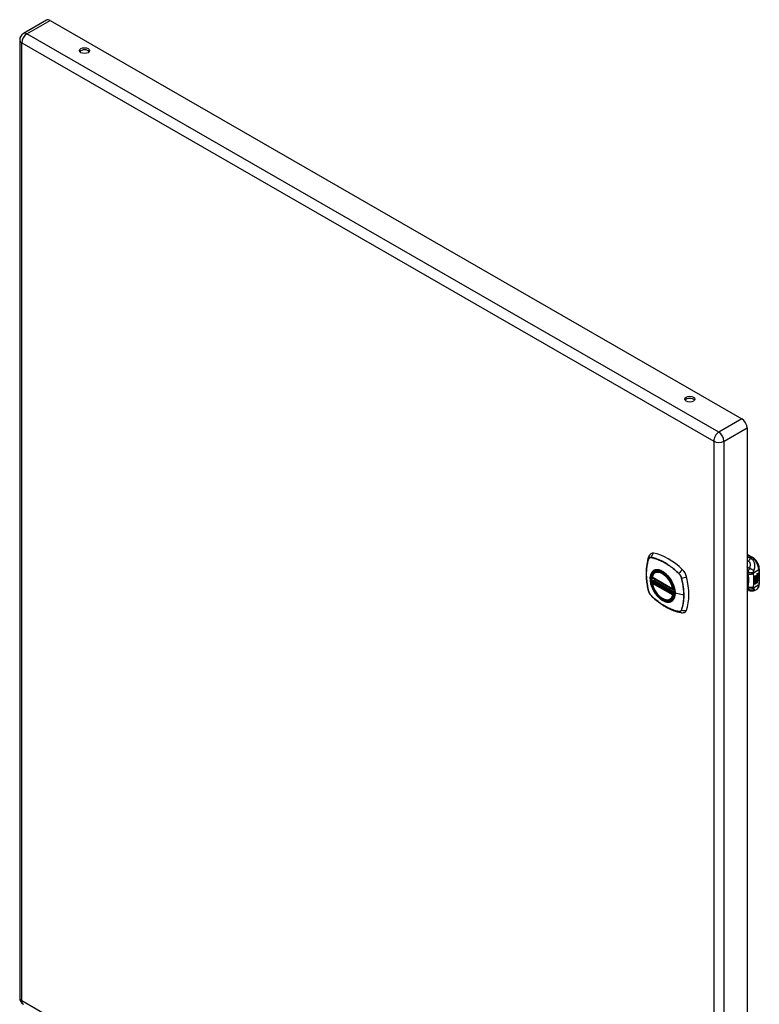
# Model space of a CAD drawing. Header units: inches. Extents: x 5.2 to 98, y 7.4 to 63.6.
# Tile 82 of 82: x 83.1 to 98, y 32.7 to 52.5. Entities that reach past the tile are written whole.
import ezdxf

# ---------------------------------------------------------------- set-up
doc = ezdxf.new("R2010")
doc.units = ezdxf.units.IN
doc.header["$LTSCALE"] = 6.250991
doc.header["$MEASUREMENT"] = 0
doc.layers.add('Visible Edges(ANSI)', color=7, linetype='Continuous', lineweight=25)
doc.layers.add('Visible Tangent Edges(ANSI)', color=7, linetype='Continuous', lineweight=25)

msp = doc.modelspace()

# ---------------------------------------------------------------- linework, layer by layer
at = {"layer": 'Visible Edges(ANSI)'}
for p, q in [((83.669, 52.472), (83.207, 52.206)), ((83.742, 52.465), (97.62, 44.474)), ((83.134, 52.08), (83.134, 32.858)), ((97.723, 44.295), (97.723, 25.074)), ((97.723, 41.76), (97.838, 41.694)), ((95.822, 41.294), (96.236, 41.056)), ((95.879, 41.398), (95.896, 41.408)), ((97.878, 41.322), (97.916, 41.343)), ((97.878, 41.307), (97.915, 41.328)), ((97.916, 41.327), (97.878, 41.306)), ((97.878, 41.303), (97.916, 41.325)), ((97.878, 41.306), (97.878, 41.322)), ((97.878, 41.289), (97.919, 41.312)), ((97.921, 41.312), (97.878, 41.287)), ((97.878, 41.285), (97.925, 41.312)), ((97.878, 41.287), (97.878, 41.303)), ((97.878, 41.27), (97.915, 41.291)), ((97.878, 41.248), (97.878, 41.285)), ((97.916, 41.29), (97.879, 41.269)), ((97.902, 41.262), (97.916, 41.281)), ((97.915, 41.335), (97.918, 41.336)), ((97.915, 41.328), (97.915, 41.335)), ((97.916, 41.334), (97.915, 41.335)), ((97.916, 41.327), (97.915, 41.328)), ((97.915, 41.314), (97.915, 41.324)), ((97.916, 41.313), (97.915, 41.314)), ((97.915, 41.303), (97.92, 41.309)), ((97.915, 41.291), (97.915, 41.303)), ((97.916, 41.303), (97.915, 41.303)), ((97.916, 41.29), (97.915, 41.291)), ((97.919, 41.336), (97.916, 41.334)), ((97.916, 41.334), (97.916, 41.327)), ((97.916, 41.325), (97.916, 41.313)), ((97.916, 41.313), (97.921, 41.312)), ((97.925, 41.312), (97.916, 41.303)), ((97.916, 41.303), (97.916, 41.29)), ((97.918, 41.328), (97.942, 41.337)), ((97.943, 41.336), (97.918, 41.327)), ((97.919, 41.336), (97.918, 41.336)), ((97.918, 41.333), (97.922, 41.335)), ((97.918, 41.327), (97.918, 41.333)), ((97.918, 41.324), (97.93, 41.318)), ((97.918, 41.315), (97.918, 41.324)), ((97.918, 41.315), (97.925, 41.313)), ((97.926, 41.312), (97.918, 41.315)), ((97.918, 41.302), (97.926, 41.311)), ((97.918, 41.296), (97.929, 41.309)), ((97.93, 41.308), (97.918, 41.293)), ((97.918, 41.293), (97.918, 41.302)), ((97.922, 41.337), (97.921, 41.338)), ((97.924, 41.357), (97.922, 41.358)), ((97.923, 41.354), (97.922, 41.355)), ((97.924, 41.339), (97.922, 41.34)), ((97.922, 41.335), (97.922, 41.337)), ((97.926, 41.312), (97.925, 41.313)), ((97.926, 41.368), (97.942, 41.374)), ((97.926, 41.35), (97.942, 41.356)), ((97.926, 41.311), (97.926, 41.312)), ((97.927, 41.375), (97.943, 41.38)), ((97.943, 41.373), (97.927, 41.367)), ((97.943, 41.355), (97.927, 41.349)), ((97.928, 41.288), (97.927, 41.289)), ((97.928, 41.275), (97.928, 41.288)), ((97.93, 41.308), (97.929, 41.309)), ((97.929, 41.309), (97.942, 41.303)), ((97.93, 41.318), (97.943, 41.333)), ((97.943, 41.302), (97.93, 41.308)), ((97.931, 41.277), (97.931, 41.296)), ((97.932, 41.296), (97.932, 41.276)), ((97.933, 41.358), (97.943, 41.362)), ((97.933, 41.34), (97.943, 41.344)), ((97.933, 41.315), (97.942, 41.325)), ((97.933, 41.314), (97.933, 41.315)), ((97.934, 41.314), (97.933, 41.315)), ((97.934, 41.313), (97.933, 41.314)), ((97.943, 41.324), (97.934, 41.314)), ((97.934, 41.314), (97.934, 41.313)), ((97.934, 41.313), (97.943, 41.311)), ((97.938, 41.296), (97.942, 41.299)), ((97.942, 41.374), (97.942, 41.38)), ((97.943, 41.373), (97.942, 41.374)), ((97.942, 41.356), (97.942, 41.362)), ((97.943, 41.355), (97.942, 41.356)), ((97.942, 41.337), (97.942, 41.343)), ((97.943, 41.336), (97.942, 41.337)), ((97.942, 41.325), (97.942, 41.331)), ((97.943, 41.324), (97.942, 41.325)), ((97.942, 41.303), (97.942, 41.311)), ((97.943, 41.302), (97.942, 41.303)), ((97.943, 41.38), (97.943, 41.373)), ((97.943, 41.362), (97.943, 41.355)), ((97.943, 41.344), (97.943, 41.336)), ((97.943, 41.333), (97.943, 41.324)), ((97.943, 41.311), (97.943, 41.302)), ((97.969, 41.467), (97.969, 41.161)), ((95.822, 41.198), (95.836, 41.206)), ((95.841, 41.218), (95.841, 41.221)), ((95.847, 41.232), (95.888, 41.256)), ((97.879, 41.269), (97.878, 41.269)), ((97.878, 41.249), (97.889, 41.249)), ((97.878, 41.215), (97.902, 41.248)), ((97.891, 41.248), (97.878, 41.248)), ((97.878, 41.231), (97.891, 41.248)), ((97.878, 41.158), (97.878, 41.231)), ((97.879, 41.212), (97.878, 41.212)), ((97.878, 41.16), (97.892, 41.168)), ((97.893, 41.167), (97.878, 41.158)), ((97.879, 41.269), (97.902, 41.262)), ((97.904, 41.247), (97.879, 41.212)), ((97.879, 41.212), (97.893, 41.221)), ((97.891, 41.248), (97.889, 41.249)), ((97.892, 41.168), (97.892, 41.22)), ((97.893, 41.167), (97.892, 41.168)), ((97.893, 41.221), (97.893, 41.167)), ((97.895, 41.222), (97.91, 41.231)), ((97.895, 41.168), (97.895, 41.222)), ((97.895, 41.17), (97.909, 41.178)), ((97.91, 41.177), (97.895, 41.168)), ((97.904, 41.247), (97.902, 41.248)), ((97.902, 41.248), (97.916, 41.245)), ((97.917, 41.244), (97.904, 41.247)), ((97.909, 41.178), (97.909, 41.23)), ((97.91, 41.177), (97.909, 41.178)), ((97.91, 41.231), (97.91, 41.177)), ((97.912, 41.24), (97.917, 41.244)), ((97.926, 41.24), (97.912, 41.24)), ((97.913, 41.261), (97.918, 41.268)), ((97.914, 41.26), (97.913, 41.261)), ((97.913, 41.241), (97.925, 41.24)), ((97.913, 41.232), (97.926, 41.24)), ((97.913, 41.178), (97.913, 41.232)), ((97.913, 41.18), (97.926, 41.188)), ((97.928, 41.187), (97.913, 41.178)), ((97.92, 41.267), (97.914, 41.26)), ((97.914, 41.26), (97.935, 41.255)), ((97.917, 41.244), (97.916, 41.245)), ((97.92, 41.267), (97.918, 41.268)), ((97.923, 41.275), (97.922, 41.276)), ((97.926, 41.24), (97.925, 41.24)), ((97.926, 41.188), (97.926, 41.24)), ((97.928, 41.24), (97.926, 41.24)), ((97.926, 41.24), (97.949, 41.24)), ((97.928, 41.187), (97.926, 41.188)), ((97.927, 41.251), (97.933, 41.256)), ((97.928, 41.25), (97.927, 41.251)), ((97.935, 41.255), (97.928, 41.25)), ((97.928, 41.25), (97.95, 41.239)), ((97.928, 41.24), (97.928, 41.187)), ((97.95, 41.239), (97.928, 41.24)), ((97.932, 41.276), (97.931, 41.277)), ((96.248, 41.056), (96.251, 41.058)), ((97.769, 41.03), (97.723, 41.048)), ((97.772, 41.029), (97.769, 41.03)), ((97.916, 41.055), (97.876, 41.032)), ((96.191, 40.856), (96.208, 40.866))]:
    msp.add_line(p, q, dxfattribs=at)
at = {"layer": 'Visible Edges(ANSI)', "flags": 128}
for points in [[(95.748, 41.707), (95.736, 41.67), (95.726, 41.632), (95.717, 41.593), (95.71, 41.554), (95.705, 41.513), (95.701, 41.472), (95.699, 41.43), (95.698, 41.387), (95.699, 41.343), (95.701, 41.299), (95.705, 41.255), (95.71, 41.21), (95.717, 41.165), (95.725, 41.119), (95.734, 41.073), (95.745, 41.027)], [(95.792, 41.77), (95.784, 41.763), (95.777, 41.755), (95.765, 41.739), (95.755, 41.723), (95.748, 41.707)], [(97.969, 41.467), (97.968, 41.483), (97.966, 41.499), (97.963, 41.516), (97.959, 41.532), (97.953, 41.549), (97.947, 41.565), (97.939, 41.581), (97.931, 41.596), (97.922, 41.611), (97.912, 41.626), (97.901, 41.64), (97.889, 41.652), (97.877, 41.664), (97.864, 41.675), (97.851, 41.685), (97.838, 41.694)], [(95.816, 41.307), (95.82, 41.322), (95.826, 41.336), (95.832, 41.349), (95.839, 41.361), (95.848, 41.372), (95.857, 41.382), (95.867, 41.391), (95.879, 41.398)], [(96.14, 41.321), (96.158, 41.299), (96.175, 41.276), (96.192, 41.251), (96.207, 41.226), (96.221, 41.2), (96.234, 41.174), (96.245, 41.147), (96.255, 41.12)], [(96.191, 40.856), (96.179, 40.85), (96.167, 40.846), (96.155, 40.842), (96.141, 40.841), (96.128, 40.84), (96.114, 40.841), (96.1, 40.843), (96.085, 40.847), (96.071, 40.851), (96.056, 40.857), (96.041, 40.864), (96.027, 40.872), (96.012, 40.881), (95.997, 40.891), (95.983, 40.902), (95.969, 40.915), (95.955, 40.928), (95.942, 40.941), (95.929, 40.956), (95.916, 40.971), (95.904, 40.987), (95.892, 41.004), (95.881, 41.021), (95.871, 41.039), (95.861, 41.057), (95.853, 41.075), (95.844, 41.093), (95.837, 41.112), (95.831, 41.13), (95.825, 41.149), (95.82, 41.168), (95.816, 41.186)], [(95.836, 41.206), (95.838, 41.208), (95.84, 41.212), (95.841, 41.215), (95.841, 41.218)], [(97.916, 41.055), (97.929, 41.064), (97.94, 41.074), (97.949, 41.087), (97.957, 41.1), (97.962, 41.115), (97.966, 41.13), (97.968, 41.145), (97.969, 41.161)], [(95.745, 41.027), (95.749, 41.012), (95.755, 40.998), (95.761, 40.985), (95.768, 40.972), (95.775, 40.959), (95.784, 40.947), (95.794, 40.936), (95.804, 40.925)], [(95.804, 40.925), (95.839, 40.892), (95.874, 40.861), (95.909, 40.831), (95.945, 40.803), (95.981, 40.776), (96.018, 40.751), (96.055, 40.727), (96.092, 40.704), (96.129, 40.684), (96.167, 40.665), (96.205, 40.648), (96.243, 40.632), (96.28, 40.618), (96.318, 40.607), (96.356, 40.597), (96.394, 40.589)], [(97.876, 41.032), (97.867, 41.027), (97.858, 41.023), (97.848, 41.02), (97.838, 41.018), (97.828, 41.017), (97.819, 41.017), (97.809, 41.018), (97.8, 41.02), (97.797, 41.02), (97.794, 41.021), (97.79, 41.022), (97.784, 41.024), (97.778, 41.026), (97.772, 41.029)], [(96.394, 40.589), (96.411, 40.587), (96.43, 40.587), (96.45, 40.589), (96.46, 40.592), (96.469, 40.595)]]:
    msp.add_lwpolyline(points, dxfattribs=at)
at = {"layer": 'Visible Edges(ANSI)'}
for centre, radius, start, end in [((83.28, 52.08), 0.146, 119.936, 180), ((95.828, 41.304), 0.0118, 166.5789, 240.064), ((95.828, 41.188), 0.0118, 119.936, 190.602), ((95.853, 41.222), 0.0118, 119.936, 187.8207), ((96.242, 41.066), 0.0118, 240.064, 299.936), ((83.28, 32.858), 0.146, 180, 240.064)]:
    msp.add_arc(centre, radius, start, end, dxfattribs=at)
for centre, major_axis, ratio, start_param, end_param in [((83.742, 52.346), (-0.073, 0.127), 0.578093, 5.499721, 6.283185), ((84.434, 51.82), (0.102, 0), 0.575862, 0.379718, 2.761874), ((96.574, 44.829), (0.102, 0), 0.575862, 0.379718, 2.761874), ((97.62, 44.354), (0.073, -0.127), 0.578093, 0.787332, 2.358128), ((95.889, 41.622), (-0.088, 0.154), 0.578093, 5.827357, 6.382176), ((96.139, 40.624), (-0.639, 1.109), 0.578093, 5.172085, 5.827357), ((96.035, 41.127), (-0.157, 0.273), 0.578093, 0.593057, 1.013697), ((96.035, 41.127), (-0.157, 0.273), 0.578093, 5.503606, 6.749051), ((96.39, 41.333), (0.088, -0.154), 0.578093, 1.114968, 2.030492), ((95.652, 41.468), (-0.639, 1.109), 0.578093, 3.601288, 4.256561), ((97.926, 41.35), (-0.008, -0.0139), 0.578093, 5.599531, 6.283185), ((97.931, 41.286), (-0.011, -0.0191), 0.578093, 5.27034, 6.249461), ((97.927, 41.35), (-0.008, -0.0139), 0.578093, 5.474827, 6.308913), ((97.922, 41.366), (0.00349, 0.00607), 0.578093, 1.10591, 2.348655), ((97.929, 41.369), (-0.0082, -0.0142), 0.578093, 5.490247, 6.612005), ((97.922, 41.348), (0.00337, 0.00586), 0.578093, 1.080045, 2.345144), ((97.928, 41.351), (-0.008, -0.0139), 0.578093, 5.486737, 6.497871), ((97.924, 41.284), (0.00506, 0.00878), 0.578093, 1.199629, 2.268394), ((97.925, 41.358), (0.0096, 0.0166), 0.578093, 0.591478, 1.10591), ((97.927, 41.37), (-0.0082, -0.0142), 0.578093, 0.086325, 0.32882), ((97.924, 41.339), (0.0096, 0.0166), 0.578093, 0.846591, 1.080045), ((97.927, 41.352), (-0.008, -0.0139), 0.578093, 0.088333, 0.214686), ((97.925, 41.283), (-0.00364, -0.00633), 0.578093, 4.818058, 5.834093), ((97.924, 41.363), (0.002, 0.00347), 0.578093, 1.194468, 2.460773), ((97.927, 41.365), (-0.00419, -0.00728), 0.578093, 5.602365, 6.283185), ((97.924, 41.345), (0.002, 0.00347), 0.578093, 1.194614, 2.459504), ((97.927, 41.347), (-0.00419, -0.00728), 0.578093, 5.601097, 6.283185), ((97.924, 41.283), (0.00318, 0.00552), 0.578093, 0.285255, 1.676465), ((97.926, 41.282), (-0.00364, -0.00633), 0.578093, 4.818058, 5.834093), ((97.925, 41.361), (0.00409, 0.00711), 0.578093, 0.608795, 1.194468), ((97.925, 41.362), (-0.002, -0.00347), 0.578093, 4.33606, 5.602365), ((97.928, 41.365), (-0.00419, -0.00728), 0.578093, 5.602365, 6.501309), ((97.925, 41.342), (0.00409, 0.00711), 0.578093, 0.608932, 1.194614), ((97.925, 41.344), (-0.002, -0.00347), 0.578093, 4.336206, 5.601097), ((97.928, 41.346), (-0.00419, -0.00728), 0.578093, 5.601097, 6.50115), ((97.927, 41.279), (0.0094, 0.0163), 0.578093, 0.3673, 1.199629), ((97.926, 41.282), (0.00318, 0.00552), 0.578093, 0.285255, 1.676465), ((97.926, 41.36), (-0.00409, -0.00711), 0.578093, 3.750388, 4.33606), ((97.926, 41.342), (-0.00409, -0.00711), 0.578093, 3.750524, 4.336206), ((97.936, 41.385), (-0.0155, -0.0269), 0.578093, 0.234705, 0.623342), ((97.937, 41.367), (-0.0155, -0.0269), 0.578093, 0.217964, 0.608932), ((97.933, 41.281), (0.0066, 0.0114), 0.578093, 3.865099, 5.348557), ((97.934, 41.282), (0.00319, 0.00555), 0.578093, 3.637533, 5.053908), ((97.934, 41.281), (-0.0066, -0.0114), 0.578093, 0.723506, 2.206964), ((97.925, 41.282), (0.0102, 0.0177), 0.578093, 5.053908, 5.889616), ((97.913, 41.274), (0.0202, 0.0351), 0.578093, 5.348557, 5.747216), ((97.915, 41.273), (-0.0202, -0.0351), 0.578093, 2.206964, 2.656801), ((97.93, 41.287), (-0.011, -0.0191), 0.578093, 5.44239, 6.249461), ((97.931, 41.286), (-0.0099, -0.0173), 0.578093, 5.328451, 6.266738), ((97.928, 41.285), (-0.00559, -0.00971), 0.578093, 5.834093, 6.283185), ((97.933, 41.293), (-0.0132, -0.023), 0.578093, 0.05511, 0.723506), ((97.935, 41.292), (-0.0132, -0.023), 0.578093, 6.266738, 7.006692), ((97.929, 41.284), (-0.00559, -0.00971), 0.578093, 5.834093, 6.944434), ((96.035, 41.127), (0.157, -0.273), 0.578093, 5.81732, 7.062765), ((96.39, 40.753), (0.088, -0.154), 0.578093, 6.184194, 6.742881)]:
    msp.add_ellipse(centre, major_axis=major_axis, ratio=ratio, start_param=start_param, end_param=end_param, dxfattribs=at)
for centre, major_axis, ratio in [((84.434, 51.863), (0.102, 0), 0.575862), ((96.574, 44.872), (0.102, 0), 0.575862), ((96.031, 41.125), (-0.16, 0.277), 0.578093)]:
    msp.add_ellipse(centre, major_axis=major_axis, ratio=ratio, dxfattribs=at)
at = {"layer": 'Visible Tangent Edges(ANSI)'}
for p, q in [((83.28, 52.199), (83.742, 52.465)), ((97.157, 44.207), (83.28, 52.199)), ((83.177, 52.02), (97.054, 44.029)), ((83.177, 32.799), (83.177, 52.02)), ((97.62, 44.474), (97.157, 44.207)), ((97.261, 44.029), (97.723, 44.295)), ((97.054, 44.029), (97.054, 24.807)), ((97.261, 24.807), (97.261, 44.029)), ((95.8, 41.692), (95.801, 41.692)), ((97.723, 41.747), (97.818, 41.692)), ((97.818, 41.692), (97.795, 41.679)), ((95.749, 41.662), (95.749, 41.662)), ((96.233, 41.061), (95.819, 41.3)), ((96.355, 41.373), (96.355, 41.373)), ((96.407, 41.283), (96.407, 41.283)), ((97.723, 41.374), (97.739, 41.363)), ((97.85, 41.389), (97.957, 41.451)), ((97.922, 41.36), (97.921, 41.361)), ((97.922, 41.342), (97.921, 41.343)), ((97.922, 41.283), (97.921, 41.284)), ((97.924, 41.365), (97.922, 41.366)), ((97.924, 41.346), (97.922, 41.347)), ((97.927, 41.367), (97.926, 41.368)), ((97.927, 41.349), (97.926, 41.35)), ((97.943, 41.284), (97.942, 41.285)), ((97.957, 41.451), (97.957, 41.145)), ((95.819, 41.183), (96.233, 40.945)), ((95.828, 41.198), (95.839, 41.204)), ((96.242, 40.96), (95.828, 41.198)), ((95.839, 41.204), (96.253, 40.966)), ((96.257, 40.981), (95.847, 41.217)), ((95.853, 41.232), (95.891, 41.254)), ((96.257, 40.999), (95.853, 41.232)), ((97.739, 41.11), (97.723, 41.117)), ((97.957, 41.145), (97.85, 41.083)), ((97.922, 41.277), (97.92, 41.278)), ((97.933, 41.27), (97.932, 41.27)), ((95.749, 41.021), (95.749, 41.021)), ((95.801, 40.931), (95.8, 40.931)), ((96.253, 40.966), (96.242, 40.96)), ((96.25, 41.064), (96.25, 41.064)), ((96.25, 40.943), (96.252, 40.944)), ((96.453, 40.936), (96.282, 40.979)), ((96.355, 40.612), (96.355, 40.612)), ((96.407, 40.642), (96.407, 40.642)), ((97.054, 24.807), (83.177, 32.799))]:
    msp.add_line(p, q, dxfattribs=at)
at = {"layer": 'Visible Tangent Edges(ANSI)', "flags": 128}
for points in [[(95.801, 41.695), (95.798, 41.695), (95.795, 41.695), (95.792, 41.696), (95.789, 41.696), (95.786, 41.696), (95.783, 41.695), (95.781, 41.695), (95.778, 41.694), (95.775, 41.693), (95.773, 41.692), (95.77, 41.691), (95.768, 41.69), (95.766, 41.689), (95.764, 41.687), (95.762, 41.685), (95.76, 41.684), (95.758, 41.682), (95.756, 41.68), (95.755, 41.677), (95.753, 41.675), (95.752, 41.672), (95.75, 41.67), (95.749, 41.667), (95.748, 41.664)], [(95.749, 41.662), (95.75, 41.665), (95.751, 41.668), (95.752, 41.67), (95.754, 41.673), (95.755, 41.675), (95.757, 41.677), (95.759, 41.679), (95.76, 41.681), (95.762, 41.683), (95.764, 41.685), (95.766, 41.686), (95.769, 41.688), (95.771, 41.689), (95.773, 41.69), (95.776, 41.691), (95.778, 41.692), (95.781, 41.692), (95.783, 41.693), (95.786, 41.693), (95.789, 41.693), (95.792, 41.693), (95.795, 41.693), (95.797, 41.693), (95.8, 41.692)], [(96.357, 41.375), (96.334, 41.396), (96.311, 41.416), (96.289, 41.437), (96.266, 41.456), (96.242, 41.475), (96.219, 41.493), (96.196, 41.511), (96.172, 41.527), (96.149, 41.544), (96.125, 41.559), (96.101, 41.574), (96.078, 41.588), (96.054, 41.601), (96.031, 41.613), (96.007, 41.625), (95.984, 41.636), (95.961, 41.646), (95.937, 41.655), (95.914, 41.664), (95.891, 41.672), (95.868, 41.679), (95.846, 41.685), (95.823, 41.69), (95.801, 41.695)], [(95.801, 41.692), (95.823, 41.688), (95.846, 41.683), (95.868, 41.677), (95.891, 41.67), (95.914, 41.662), (95.937, 41.654), (95.96, 41.644), (95.984, 41.634), (96.007, 41.623), (96.03, 41.612), (96.054, 41.599), (96.077, 41.586), (96.101, 41.572), (96.124, 41.558), (96.148, 41.542), (96.171, 41.526), (96.195, 41.509), (96.218, 41.492), (96.241, 41.474), (96.265, 41.455), (96.287, 41.435), (96.31, 41.415), (96.333, 41.394), (96.355, 41.373)], [(97.795, 41.679), (97.792, 41.68), (97.789, 41.681), (97.786, 41.682), (97.783, 41.683), (97.78, 41.685), (97.777, 41.686), (97.774, 41.687), (97.771, 41.688), (97.768, 41.689), (97.765, 41.691), (97.762, 41.692), (97.759, 41.693), (97.756, 41.694), (97.753, 41.695), (97.75, 41.696), (97.747, 41.698), (97.744, 41.699), (97.741, 41.7), (97.738, 41.701), (97.735, 41.702), (97.732, 41.704), (97.729, 41.705), (97.726, 41.706), (97.723, 41.707)], [(97.795, 41.679), (97.793, 41.677), (97.791, 41.675), (97.789, 41.674), (97.787, 41.672), (97.785, 41.67), (97.783, 41.668), (97.781, 41.666), (97.78, 41.663), (97.778, 41.661), (97.776, 41.659), (97.774, 41.656), (97.772, 41.654), (97.77, 41.651), (97.768, 41.649), (97.767, 41.646), (97.765, 41.643), (97.763, 41.641), (97.762, 41.638), (97.76, 41.635), (97.758, 41.632), (97.757, 41.629), (97.755, 41.626), (97.754, 41.623), (97.752, 41.62)], [(97.858, 41.426), (97.862, 41.435), (97.865, 41.444), (97.868, 41.453), (97.87, 41.462), (97.873, 41.471), (97.875, 41.48), (97.877, 41.49), (97.878, 41.5), (97.879, 41.51), (97.88, 41.52), (97.88, 41.531), (97.88, 41.542), (97.878, 41.553), (97.877, 41.565), (97.874, 41.577), (97.87, 41.589), (97.865, 41.602), (97.859, 41.615), (97.852, 41.627), (97.843, 41.639), (97.832, 41.651), (97.821, 41.662), (97.808, 41.671), (97.795, 41.679)], [(95.748, 41.664), (95.741, 41.642), (95.734, 41.62), (95.728, 41.597), (95.723, 41.574), (95.718, 41.549), (95.714, 41.525), (95.71, 41.5), (95.707, 41.474), (95.705, 41.448), (95.703, 41.422), (95.702, 41.395), (95.702, 41.368), (95.702, 41.341), (95.703, 41.313), (95.705, 41.285), (95.707, 41.257), (95.71, 41.228), (95.714, 41.199), (95.718, 41.17), (95.723, 41.141), (95.728, 41.111), (95.734, 41.081), (95.741, 41.051), (95.748, 41.021)], [(95.749, 41.021), (95.741, 41.051), (95.735, 41.081), (95.729, 41.111), (95.723, 41.14), (95.718, 41.169), (95.714, 41.199), (95.711, 41.227), (95.708, 41.256), (95.706, 41.284), (95.704, 41.312), (95.703, 41.34), (95.703, 41.368), (95.703, 41.395), (95.704, 41.421), (95.705, 41.447), (95.708, 41.473), (95.711, 41.499), (95.714, 41.524), (95.718, 41.548), (95.723, 41.572), (95.729, 41.595), (95.735, 41.618), (95.741, 41.64), (95.749, 41.662)], [(97.723, 41.632), (97.724, 41.631), (97.726, 41.631), (97.727, 41.63), (97.728, 41.63), (97.729, 41.629), (97.73, 41.629), (97.732, 41.628), (97.733, 41.628), (97.734, 41.627), (97.735, 41.627), (97.736, 41.626), (97.738, 41.626), (97.739, 41.625), (97.74, 41.625), (97.741, 41.624), (97.742, 41.624), (97.744, 41.623), (97.745, 41.623), (97.746, 41.623), (97.747, 41.622), (97.749, 41.622), (97.75, 41.621), (97.751, 41.621), (97.752, 41.62)], [(97.77, 41.474), (97.768, 41.475), (97.766, 41.477), (97.764, 41.478), (97.762, 41.479), (97.76, 41.481), (97.758, 41.482), (97.756, 41.483), (97.754, 41.485), (97.752, 41.486), (97.75, 41.487), (97.748, 41.489), (97.747, 41.49), (97.745, 41.491), (97.743, 41.493), (97.741, 41.494), (97.739, 41.495), (97.737, 41.497), (97.735, 41.498), (97.733, 41.5), (97.731, 41.501), (97.729, 41.502), (97.727, 41.504), (97.725, 41.505), (97.723, 41.506)], [(97.752, 41.62), (97.758, 41.617), (97.763, 41.614), (97.768, 41.61), (97.772, 41.605), (97.775, 41.599), (97.778, 41.594), (97.78, 41.587), (97.782, 41.581), (97.783, 41.575), (97.784, 41.568), (97.784, 41.562), (97.785, 41.555), (97.785, 41.549), (97.784, 41.542), (97.784, 41.535), (97.783, 41.528), (97.782, 41.522), (97.781, 41.515), (97.78, 41.508), (97.778, 41.501), (97.776, 41.494), (97.774, 41.488), (97.772, 41.481), (97.77, 41.474)], [(95.836, 41.422), (95.827, 41.414), (95.819, 41.405), (95.811, 41.395), (95.804, 41.384), (95.798, 41.373), (95.793, 41.36), (95.788, 41.347), (95.784, 41.333), (95.782, 41.318), (95.779, 41.302), (95.778, 41.286), (95.778, 41.27), (95.778, 41.253), (95.779, 41.235), (95.782, 41.217), (95.784, 41.199), (95.788, 41.181), (95.793, 41.162), (95.798, 41.143), (95.804, 41.124), (95.811, 41.106), (95.819, 41.087), (95.827, 41.068), (95.836, 41.05)], [(96.28, 40.981), (96.274, 40.923), (96.257, 40.874), (96.229, 40.837), (96.193, 40.813), (96.149, 40.803), (96.099, 40.808), (96.046, 40.828), (95.993, 40.862), (95.941, 40.907), (95.893, 40.963), (95.852, 41.026), (95.819, 41.093), (95.796, 41.162), (95.784, 41.23), (95.782, 41.292), (95.793, 41.347), (95.814, 41.392), (95.845, 41.424), (95.885, 41.442), (95.931, 41.446), (95.983, 41.435), (96.036, 41.409), (96.089, 41.371), (96.139, 41.321)], [(95.869, 41.441), (95.867, 41.441), (95.866, 41.44), (95.864, 41.44), (95.863, 41.439), (95.861, 41.438), (95.86, 41.438), (95.859, 41.437), (95.857, 41.436), (95.856, 41.435), (95.854, 41.435), (95.853, 41.434), (95.852, 41.433), (95.85, 41.432), (95.849, 41.431), (95.847, 41.431), (95.846, 41.43), (95.845, 41.429), (95.843, 41.428), (95.842, 41.427), (95.841, 41.426), (95.839, 41.425), (95.838, 41.424), (95.837, 41.423), (95.836, 41.422)], [(96.191, 41.256), (96.179, 41.273), (96.167, 41.289), (96.155, 41.305), (96.142, 41.321), (96.129, 41.336), (96.116, 41.35), (96.102, 41.363), (96.088, 41.375), (96.074, 41.387), (96.059, 41.397), (96.045, 41.407), (96.03, 41.416), (96.015, 41.424), (96.001, 41.431), (95.987, 41.437), (95.972, 41.442), (95.958, 41.445), (95.944, 41.448), (95.931, 41.45), (95.917, 41.45), (95.905, 41.45), (95.892, 41.448), (95.88, 41.445), (95.869, 41.441)], [(96.355, 41.373), (96.358, 41.37), (96.361, 41.367), (96.364, 41.364), (96.367, 41.36), (96.37, 41.357), (96.372, 41.353), (96.375, 41.35), (96.378, 41.346), (96.38, 41.343), (96.383, 41.339), (96.385, 41.335), (96.387, 41.331), (96.389, 41.328), (96.391, 41.324), (96.393, 41.32), (96.395, 41.316), (96.397, 41.312), (96.399, 41.308), (96.401, 41.304), (96.402, 41.299), (96.403, 41.295), (96.405, 41.291), (96.406, 41.287), (96.407, 41.283)], [(96.409, 41.283), (96.408, 41.287), (96.407, 41.292), (96.406, 41.296), (96.404, 41.3), (96.403, 41.304), (96.401, 41.308), (96.399, 41.312), (96.397, 41.316), (96.396, 41.321), (96.393, 41.325), (96.391, 41.329), (96.389, 41.333), (96.387, 41.336), (96.384, 41.34), (96.382, 41.344), (96.379, 41.348), (96.377, 41.351), (96.374, 41.355), (96.371, 41.359), (96.368, 41.362), (96.365, 41.365), (96.363, 41.368), (96.36, 41.372), (96.357, 41.375)], [(96.407, 41.283), (96.411, 41.268), (96.414, 41.253), (96.418, 41.238), (96.421, 41.223), (96.424, 41.208), (96.427, 41.193), (96.43, 41.178), (96.433, 41.164), (96.435, 41.149), (96.437, 41.134), (96.44, 41.12), (96.442, 41.105), (96.444, 41.091), (96.445, 41.076), (96.447, 41.062), (96.448, 41.047), (96.449, 41.033), (96.45, 41.019), (96.451, 41.005), (96.452, 40.991), (96.453, 40.977), (96.453, 40.963), (96.453, 40.949), (96.453, 40.936)], [(96.409, 40.641), (96.416, 40.662), (96.423, 40.685), (96.429, 40.707), (96.434, 40.731), (96.439, 40.755), (96.443, 40.779), (96.447, 40.805), (96.45, 40.83), (96.452, 40.856), (96.453, 40.882), (96.454, 40.909), (96.455, 40.936), (96.454, 40.963), (96.453, 40.991), (96.452, 41.019), (96.45, 41.048), (96.447, 41.076), (96.443, 41.105), (96.439, 41.135), (96.434, 41.164), (96.429, 41.194), (96.423, 41.223), (96.416, 41.253), (96.409, 41.283)], [(97.74, 41.399), (97.74, 41.397), (97.74, 41.395), (97.739, 41.394), (97.739, 41.392), (97.739, 41.39), (97.739, 41.389), (97.739, 41.387), (97.738, 41.385), (97.738, 41.384), (97.738, 41.382), (97.738, 41.381), (97.738, 41.379), (97.738, 41.378), (97.738, 41.376), (97.738, 41.375), (97.738, 41.374), (97.738, 41.372), (97.738, 41.371), (97.738, 41.37), (97.738, 41.368), (97.738, 41.367), (97.739, 41.366), (97.739, 41.364), (97.739, 41.363)], [(97.849, 41.376), (97.846, 41.374), (97.842, 41.371), (97.838, 41.369), (97.834, 41.367), (97.83, 41.364), (97.825, 41.362), (97.82, 41.361), (97.815, 41.359), (97.81, 41.358), (97.805, 41.356), (97.8, 41.355), (97.794, 41.355), (97.789, 41.354), (97.783, 41.354), (97.778, 41.354), (97.773, 41.354), (97.768, 41.354), (97.763, 41.355), (97.758, 41.356), (97.754, 41.357), (97.75, 41.358), (97.746, 41.36), (97.742, 41.361), (97.739, 41.363)], [(97.739, 41.363), (97.74, 41.359), (97.74, 41.356), (97.741, 41.353), (97.742, 41.349), (97.742, 41.345), (97.743, 41.342), (97.744, 41.338), (97.744, 41.335), (97.745, 41.331), (97.745, 41.328), (97.746, 41.324), (97.746, 41.32), (97.747, 41.317), (97.747, 41.313), (97.747, 41.309), (97.748, 41.305), (97.748, 41.302), (97.749, 41.298), (97.749, 41.294), (97.749, 41.29), (97.749, 41.286), (97.75, 41.283), (97.75, 41.279), (97.75, 41.275)], [(97.77, 41.474), (97.768, 41.471), (97.766, 41.468), (97.765, 41.465), (97.763, 41.462), (97.762, 41.459), (97.76, 41.456), (97.759, 41.454), (97.757, 41.451), (97.756, 41.448), (97.755, 41.445), (97.754, 41.442), (97.752, 41.438), (97.751, 41.435), (97.75, 41.432), (97.748, 41.428), (97.747, 41.425), (97.746, 41.422), (97.745, 41.418), (97.744, 41.415), (97.743, 41.412), (97.742, 41.408), (97.742, 41.405), (97.741, 41.402), (97.74, 41.399)], [(97.85, 41.389), (97.846, 41.388), (97.843, 41.387), (97.839, 41.387), (97.835, 41.386), (97.831, 41.386), (97.826, 41.385), (97.822, 41.385), (97.817, 41.385), (97.812, 41.385), (97.807, 41.385), (97.801, 41.385), (97.796, 41.386), (97.791, 41.386), (97.786, 41.387), (97.78, 41.388), (97.775, 41.389), (97.77, 41.39), (97.765, 41.391), (97.761, 41.392), (97.756, 41.393), (97.752, 41.395), (97.748, 41.396), (97.744, 41.398), (97.74, 41.399)], [(97.858, 41.426), (97.856, 41.429), (97.854, 41.431), (97.851, 41.433), (97.848, 41.435), (97.845, 41.438), (97.842, 41.44), (97.839, 41.443), (97.835, 41.445), (97.831, 41.447), (97.827, 41.45), (97.823, 41.452), (97.819, 41.454), (97.815, 41.456), (97.811, 41.459), (97.807, 41.461), (97.802, 41.463), (97.798, 41.464), (97.794, 41.466), (97.79, 41.468), (97.786, 41.469), (97.781, 41.471), (97.778, 41.472), (97.774, 41.473), (97.77, 41.474)], [(97.849, 41.376), (97.849, 41.377), (97.849, 41.377), (97.849, 41.378), (97.849, 41.378), (97.849, 41.378), (97.849, 41.379), (97.849, 41.379), (97.849, 41.38), (97.849, 41.38), (97.849, 41.381), (97.849, 41.381), (97.849, 41.382), (97.849, 41.383), (97.849, 41.383), (97.849, 41.384), (97.849, 41.384), (97.849, 41.385), (97.849, 41.385), (97.849, 41.386), (97.849, 41.386), (97.849, 41.387), (97.849, 41.388), (97.85, 41.388), (97.85, 41.389)], [(97.849, 41.095), (97.851, 41.108), (97.853, 41.121), (97.855, 41.133), (97.856, 41.146), (97.858, 41.158), (97.859, 41.171), (97.86, 41.183), (97.861, 41.195), (97.861, 41.207), (97.862, 41.219), (97.862, 41.231), (97.862, 41.243), (97.862, 41.255), (97.862, 41.267), (97.861, 41.278), (97.861, 41.289), (97.86, 41.301), (97.859, 41.312), (97.858, 41.323), (97.856, 41.334), (97.855, 41.345), (97.853, 41.355), (97.851, 41.366), (97.849, 41.376)], [(97.85, 41.389), (97.85, 41.391), (97.85, 41.392), (97.85, 41.394), (97.851, 41.396), (97.851, 41.398), (97.851, 41.399), (97.852, 41.401), (97.852, 41.403), (97.852, 41.405), (97.853, 41.406), (97.853, 41.408), (97.853, 41.41), (97.854, 41.411), (97.854, 41.413), (97.854, 41.414), (97.855, 41.416), (97.855, 41.417), (97.856, 41.419), (97.856, 41.42), (97.856, 41.421), (97.857, 41.423), (97.857, 41.424), (97.858, 41.425), (97.858, 41.426)], [(95.836, 41.206), (95.836, 41.206), (95.836, 41.206), (95.836, 41.206), (95.836, 41.206), (95.836, 41.206), (95.836, 41.206), (95.836, 41.206), (95.836, 41.206), (95.836, 41.206), (95.836, 41.206), (95.836, 41.206), (95.836, 41.206), (95.836, 41.206), (95.836, 41.206), (95.836, 41.206), (95.836, 41.206), (95.836, 41.206), (95.836, 41.206), (95.836, 41.206), (95.836, 41.206), (95.836, 41.206), (95.836, 41.206), (95.836, 41.206), (95.836, 41.206)], [(95.836, 41.206), (95.836, 41.206), (95.836, 41.206), (95.836, 41.206), (95.836, 41.206), (95.836, 41.206), (95.836, 41.206), (95.836, 41.206), (95.836, 41.206), (95.836, 41.206), (95.836, 41.206), (95.836, 41.206), (95.836, 41.206), (95.836, 41.206), (95.836, 41.206), (95.836, 41.206), (95.836, 41.206), (95.836, 41.206), (95.837, 41.205), (95.837, 41.205), (95.837, 41.205), (95.837, 41.205), (95.837, 41.205), (95.837, 41.205), (95.838, 41.205)], [(95.838, 41.205), (95.838, 41.205), (95.838, 41.205), (95.838, 41.205), (95.838, 41.205), (95.838, 41.205), (95.838, 41.205), (95.838, 41.205), (95.838, 41.205), (95.838, 41.205), (95.838, 41.205), (95.838, 41.205), (95.838, 41.205), (95.838, 41.205), (95.839, 41.205), (95.839, 41.205), (95.839, 41.205), (95.839, 41.205), (95.839, 41.205), (95.839, 41.205), (95.839, 41.205), (95.839, 41.205), (95.839, 41.204), (95.839, 41.204), (95.839, 41.204)], [(95.841, 41.219), (95.841, 41.219), (95.841, 41.219), (95.841, 41.219), (95.841, 41.219), (95.841, 41.219), (95.841, 41.219), (95.841, 41.219), (95.841, 41.219), (95.841, 41.219), (95.841, 41.219), (95.841, 41.219), (95.841, 41.219), (95.841, 41.219), (95.841, 41.219), (95.841, 41.219), (95.841, 41.219), (95.841, 41.218), (95.841, 41.218), (95.841, 41.218), (95.841, 41.218), (95.841, 41.218), (95.841, 41.218), (95.841, 41.218), (95.841, 41.218)], [(95.844, 41.219), (95.844, 41.219), (95.844, 41.219), (95.844, 41.219), (95.844, 41.219), (95.844, 41.219), (95.843, 41.219), (95.843, 41.219), (95.843, 41.219), (95.843, 41.219), (95.843, 41.219), (95.843, 41.219), (95.842, 41.219), (95.842, 41.219), (95.842, 41.219), (95.842, 41.219), (95.842, 41.219), (95.842, 41.219), (95.842, 41.219), (95.842, 41.219), (95.842, 41.219), (95.842, 41.219), (95.842, 41.219), (95.841, 41.219), (95.841, 41.219)], [(95.847, 41.217), (95.847, 41.217), (95.847, 41.217), (95.847, 41.217), (95.847, 41.218), (95.847, 41.218), (95.847, 41.218), (95.847, 41.218), (95.846, 41.218), (95.846, 41.218), (95.846, 41.218), (95.846, 41.218), (95.846, 41.218), (95.846, 41.218), (95.846, 41.218), (95.846, 41.218), (95.845, 41.218), (95.845, 41.218), (95.845, 41.218), (95.845, 41.219), (95.845, 41.219), (95.845, 41.219), (95.845, 41.219), (95.845, 41.219), (95.844, 41.219)], [(96.224, 41.198), (96.223, 41.201), (96.221, 41.203), (96.22, 41.206), (96.219, 41.208), (96.218, 41.211), (96.216, 41.213), (96.215, 41.216), (96.214, 41.218), (96.212, 41.221), (96.211, 41.223), (96.21, 41.225), (96.208, 41.228), (96.207, 41.23), (96.205, 41.233), (96.204, 41.235), (96.203, 41.237), (96.201, 41.24), (96.2, 41.242), (96.198, 41.244), (96.197, 41.247), (96.195, 41.249), (96.194, 41.251), (96.192, 41.254), (96.191, 41.256)], [(96.282, 40.979), (96.282, 40.988), (96.282, 40.996), (96.281, 41.005), (96.281, 41.014), (96.28, 41.023), (96.279, 41.032), (96.277, 41.041), (96.276, 41.05), (96.274, 41.059), (96.272, 41.068), (96.27, 41.077), (96.267, 41.087), (96.265, 41.096), (96.262, 41.105), (96.259, 41.115), (96.256, 41.124), (96.252, 41.133), (96.249, 41.143), (96.245, 41.152), (96.241, 41.162), (96.237, 41.171), (96.233, 41.18), (96.229, 41.189), (96.224, 41.198)], [(96.255, 41.12), (96.257, 41.114), (96.259, 41.108), (96.261, 41.102), (96.262, 41.096), (96.264, 41.09), (96.266, 41.084), (96.267, 41.079), (96.268, 41.073), (96.27, 41.067), (96.271, 41.061), (96.272, 41.055), (96.273, 41.049), (96.274, 41.043), (96.275, 41.037), (96.276, 41.032), (96.277, 41.026), (96.277, 41.02), (96.278, 41.014), (96.278, 41.009), (96.279, 41.003), (96.279, 40.998), (96.279, 40.992), (96.28, 40.987), (96.28, 40.981)], [(97.739, 41.11), (97.739, 41.108), (97.739, 41.107), (97.738, 41.105), (97.738, 41.103), (97.738, 41.102), (97.738, 41.1), (97.738, 41.098), (97.738, 41.097), (97.738, 41.095), (97.738, 41.093), (97.738, 41.092), (97.738, 41.09), (97.738, 41.089), (97.738, 41.087), (97.738, 41.085), (97.738, 41.084), (97.739, 41.082), (97.739, 41.08), (97.739, 41.079), (97.739, 41.077), (97.739, 41.076), (97.74, 41.074), (97.74, 41.072), (97.74, 41.071)], [(97.75, 41.211), (97.75, 41.206), (97.75, 41.202), (97.749, 41.198), (97.749, 41.194), (97.749, 41.19), (97.749, 41.186), (97.748, 41.182), (97.748, 41.178), (97.747, 41.173), (97.747, 41.169), (97.747, 41.165), (97.746, 41.161), (97.746, 41.157), (97.745, 41.152), (97.745, 41.148), (97.744, 41.144), (97.744, 41.14), (97.743, 41.136), (97.742, 41.131), (97.742, 41.127), (97.741, 41.123), (97.74, 41.118), (97.74, 41.114), (97.739, 41.11)], [(97.849, 41.095), (97.846, 41.094), (97.842, 41.093), (97.838, 41.092), (97.834, 41.091), (97.83, 41.091), (97.825, 41.09), (97.82, 41.09), (97.815, 41.09), (97.81, 41.09), (97.805, 41.09), (97.8, 41.091), (97.794, 41.091), (97.789, 41.092), (97.783, 41.093), (97.778, 41.094), (97.773, 41.095), (97.768, 41.097), (97.763, 41.099), (97.758, 41.1), (97.754, 41.102), (97.75, 41.104), (97.746, 41.106), (97.742, 41.108), (97.739, 41.11)], [(97.75, 41.275), (97.75, 41.272), (97.75, 41.27), (97.75, 41.267), (97.75, 41.264), (97.751, 41.262), (97.751, 41.259), (97.751, 41.257), (97.751, 41.254), (97.751, 41.251), (97.751, 41.249), (97.751, 41.246), (97.751, 41.243), (97.751, 41.24), (97.751, 41.238), (97.751, 41.235), (97.751, 41.232), (97.751, 41.23), (97.751, 41.227), (97.751, 41.224), (97.75, 41.222), (97.75, 41.219), (97.75, 41.216), (97.75, 41.213), (97.75, 41.211)], [(97.85, 41.083), (97.85, 41.084), (97.849, 41.084), (97.849, 41.085), (97.849, 41.085), (97.849, 41.086), (97.849, 41.086), (97.849, 41.087), (97.849, 41.087), (97.849, 41.088), (97.849, 41.088), (97.849, 41.089), (97.849, 41.089), (97.849, 41.09), (97.849, 41.09), (97.849, 41.091), (97.849, 41.091), (97.849, 41.092), (97.849, 41.092), (97.849, 41.093), (97.849, 41.093), (97.849, 41.094), (97.849, 41.094), (97.849, 41.095), (97.849, 41.095)], [(95.748, 41.021), (95.749, 41.017), (95.75, 41.013), (95.752, 41.009), (95.753, 41.005), (95.755, 41.001), (95.756, 40.996), (95.758, 40.992), (95.76, 40.988), (95.762, 40.984), (95.764, 40.98), (95.766, 40.976), (95.768, 40.972), (95.77, 40.968), (95.773, 40.964), (95.775, 40.961), (95.778, 40.957), (95.781, 40.953), (95.783, 40.95), (95.786, 40.946), (95.789, 40.943), (95.792, 40.939), (95.795, 40.936), (95.798, 40.933), (95.801, 40.93)], [(95.8, 40.931), (95.797, 40.934), (95.795, 40.937), (95.792, 40.94), (95.789, 40.944), (95.786, 40.947), (95.783, 40.95), (95.781, 40.954), (95.778, 40.957), (95.776, 40.961), (95.773, 40.965), (95.771, 40.969), (95.769, 40.972), (95.766, 40.976), (95.764, 40.98), (95.762, 40.984), (95.76, 40.988), (95.759, 40.992), (95.757, 40.996), (95.755, 41), (95.754, 41.004), (95.752, 41.008), (95.751, 41.013), (95.75, 41.017), (95.749, 41.021)], [(96.355, 40.612), (96.333, 40.616), (96.31, 40.621), (96.288, 40.627), (96.265, 40.634), (96.242, 40.642), (96.219, 40.65), (96.196, 40.66), (96.172, 40.67), (96.149, 40.681), (96.125, 40.692), (96.102, 40.705), (96.078, 40.718), (96.055, 40.732), (96.031, 40.746), (96.008, 40.762), (95.984, 40.778), (95.961, 40.795), (95.938, 40.812), (95.914, 40.83), (95.891, 40.849), (95.868, 40.869), (95.846, 40.889), (95.823, 40.91), (95.801, 40.931)], [(95.801, 40.93), (95.823, 40.909), (95.846, 40.888), (95.868, 40.868), (95.891, 40.848), (95.915, 40.83), (95.938, 40.811), (95.961, 40.794), (95.985, 40.777), (96.008, 40.761), (96.032, 40.745), (96.055, 40.731), (96.079, 40.717), (96.102, 40.704), (96.126, 40.691), (96.149, 40.68), (96.173, 40.669), (96.196, 40.659), (96.22, 40.649), (96.243, 40.641), (96.266, 40.633), (96.289, 40.626), (96.312, 40.62), (96.334, 40.615), (96.357, 40.61)], [(95.836, 41.05), (95.837, 41.048), (95.838, 41.045), (95.839, 41.043), (95.841, 41.04), (95.842, 41.038), (95.843, 41.035), (95.845, 41.033), (95.846, 41.03), (95.847, 41.028), (95.849, 41.026), (95.85, 41.023), (95.852, 41.021), (95.853, 41.018), (95.854, 41.016), (95.856, 41.014), (95.857, 41.011), (95.859, 41.009), (95.86, 41.006), (95.861, 41.004), (95.863, 41.002), (95.864, 40.999), (95.866, 40.997), (95.867, 40.995), (95.869, 40.992)], [(95.869, 40.992), (95.88, 40.976), (95.892, 40.959), (95.905, 40.943), (95.918, 40.928), (95.931, 40.913), (95.945, 40.899), (95.958, 40.886), (95.972, 40.874), (95.987, 40.862), (96.001, 40.851), (96.015, 40.842), (96.03, 40.833), (96.045, 40.825), (96.059, 40.818), (96.074, 40.812), (96.088, 40.807), (96.102, 40.803), (96.116, 40.801), (96.129, 40.799), (96.142, 40.798), (96.155, 40.799), (96.168, 40.801), (96.179, 40.803), (96.191, 40.807)], [(96.224, 40.826), (96.229, 40.83), (96.233, 40.835), (96.237, 40.839), (96.241, 40.844), (96.245, 40.848), (96.249, 40.854), (96.253, 40.859), (96.256, 40.864), (96.259, 40.87), (96.262, 40.876), (96.265, 40.882), (96.267, 40.889), (96.27, 40.895), (96.272, 40.902), (96.274, 40.909), (96.276, 40.916), (96.277, 40.924), (96.279, 40.931), (96.28, 40.939), (96.281, 40.947), (96.282, 40.955), (96.282, 40.963), (96.282, 40.971), (96.282, 40.979)], [(96.253, 40.966), (96.253, 40.966), (96.253, 40.966), (96.253, 40.966), (96.253, 40.966), (96.253, 40.966), (96.253, 40.966), (96.253, 40.966), (96.254, 40.966), (96.254, 40.966), (96.254, 40.966), (96.254, 40.966), (96.254, 40.966), (96.254, 40.966), (96.254, 40.966), (96.254, 40.965), (96.254, 40.965), (96.254, 40.965), (96.254, 40.965), (96.254, 40.965), (96.254, 40.965), (96.254, 40.965), (96.254, 40.965), (96.254, 40.965), (96.254, 40.965)], [(96.254, 40.965), (96.255, 40.965), (96.255, 40.965), (96.255, 40.965), (96.255, 40.965), (96.255, 40.965), (96.255, 40.965), (96.255, 40.965), (96.255, 40.965), (96.255, 40.965), (96.255, 40.965), (96.255, 40.965), (96.255, 40.965), (96.255, 40.965), (96.255, 40.965), (96.255, 40.965), (96.255, 40.965), (96.255, 40.965), (96.255, 40.965), (96.255, 40.965), (96.255, 40.965), (96.255, 40.965), (96.255, 40.965), (96.255, 40.965), (96.255, 40.964)], [(96.453, 40.936), (96.453, 40.922), (96.453, 40.909), (96.453, 40.896), (96.452, 40.882), (96.451, 40.869), (96.45, 40.856), (96.449, 40.843), (96.448, 40.83), (96.447, 40.818), (96.445, 40.805), (96.444, 40.792), (96.442, 40.78), (96.44, 40.768), (96.437, 40.756), (96.435, 40.744), (96.433, 40.732), (96.43, 40.72), (96.427, 40.708), (96.424, 40.697), (96.421, 40.686), (96.418, 40.674), (96.414, 40.663), (96.411, 40.653), (96.407, 40.642)], [(97.85, 41.083), (97.846, 41.08), (97.843, 41.078), (97.839, 41.075), (97.835, 41.073), (97.831, 41.071), (97.826, 41.068), (97.822, 41.067), (97.817, 41.065), (97.812, 41.063), (97.807, 41.062), (97.801, 41.061), (97.796, 41.06), (97.791, 41.06), (97.786, 41.06), (97.78, 41.06), (97.775, 41.06), (97.77, 41.061), (97.765, 41.062), (97.761, 41.063), (97.756, 41.064), (97.752, 41.065), (97.748, 41.067), (97.744, 41.069), (97.74, 41.071)], [(97.74, 41.071), (97.741, 41.068), (97.742, 41.066), (97.742, 41.063), (97.743, 41.061), (97.744, 41.058), (97.745, 41.056), (97.746, 41.054), (97.747, 41.051), (97.748, 41.049), (97.749, 41.047), (97.751, 41.045), (97.752, 41.043), (97.753, 41.042), (97.755, 41.04), (97.756, 41.039), (97.757, 41.037), (97.758, 41.036), (97.76, 41.035), (97.761, 41.034), (97.763, 41.033), (97.764, 41.032), (97.766, 41.031), (97.768, 41.03), (97.769, 41.03)], [(97.858, 41.061), (97.856, 41.058), (97.854, 41.054), (97.851, 41.051), (97.848, 41.048), (97.845, 41.045), (97.842, 41.042), (97.839, 41.039), (97.836, 41.037), (97.832, 41.034), (97.828, 41.032), (97.824, 41.03), (97.82, 41.029), (97.816, 41.027), (97.812, 41.026), (97.808, 41.025), (97.804, 41.025), (97.8, 41.024), (97.795, 41.024), (97.791, 41.024), (97.787, 41.025), (97.783, 41.025), (97.779, 41.026), (97.775, 41.027), (97.772, 41.029)], [(97.858, 41.061), (97.858, 41.061), (97.857, 41.062), (97.857, 41.062), (97.856, 41.063), (97.856, 41.063), (97.856, 41.064), (97.855, 41.065), (97.855, 41.065), (97.854, 41.066), (97.854, 41.067), (97.854, 41.067), (97.853, 41.068), (97.853, 41.069), (97.853, 41.07), (97.852, 41.071), (97.852, 41.073), (97.852, 41.074), (97.851, 41.075), (97.851, 41.076), (97.851, 41.078), (97.85, 41.079), (97.85, 41.08), (97.85, 41.082), (97.85, 41.083)], [(97.876, 41.032), (97.878, 41.033), (97.879, 41.033), (97.879, 41.034), (97.88, 41.035), (97.88, 41.037), (97.88, 41.038), (97.88, 41.039), (97.88, 41.04), (97.879, 41.041), (97.879, 41.042), (97.878, 41.044), (97.877, 41.045), (97.876, 41.046), (97.875, 41.047), (97.873, 41.049), (97.872, 41.05), (97.871, 41.051), (97.869, 41.052), (97.867, 41.054), (97.866, 41.055), (97.864, 41.057), (97.862, 41.058), (97.86, 41.06), (97.858, 41.061)], [(96.191, 40.807), (96.192, 40.808), (96.194, 40.808), (96.195, 40.809), (96.197, 40.81), (96.198, 40.81), (96.2, 40.811), (96.201, 40.812), (96.202, 40.812), (96.204, 40.813), (96.205, 40.814), (96.207, 40.815), (96.208, 40.815), (96.21, 40.816), (96.211, 40.817), (96.212, 40.818), (96.214, 40.819), (96.215, 40.82), (96.216, 40.821), (96.218, 40.821), (96.219, 40.822), (96.22, 40.823), (96.221, 40.824), (96.223, 40.825), (96.224, 40.826)], [(96.407, 40.642), (96.406, 40.639), (96.405, 40.636), (96.403, 40.634), (96.402, 40.631), (96.401, 40.629), (96.399, 40.627), (96.397, 40.625), (96.395, 40.623), (96.393, 40.621), (96.391, 40.619), (96.389, 40.618), (96.387, 40.616), (96.385, 40.615), (96.383, 40.614), (96.38, 40.613), (96.378, 40.612), (96.375, 40.612), (96.372, 40.611), (96.37, 40.611), (96.367, 40.611), (96.364, 40.611), (96.361, 40.611), (96.358, 40.611), (96.355, 40.612)], [(96.357, 40.61), (96.36, 40.609), (96.363, 40.609), (96.365, 40.609), (96.368, 40.609), (96.371, 40.609), (96.374, 40.609), (96.377, 40.61), (96.379, 40.611), (96.382, 40.611), (96.384, 40.612), (96.387, 40.613), (96.389, 40.615), (96.391, 40.616), (96.393, 40.617), (96.396, 40.619), (96.397, 40.621), (96.399, 40.623), (96.401, 40.625), (96.403, 40.627), (96.404, 40.63), (96.406, 40.632), (96.407, 40.635), (96.408, 40.638), (96.409, 40.641)]]:
    msp.add_lwpolyline(points, dxfattribs=at)
at = {"layer": 'Visible Tangent Edges(ANSI)'}
for centre, major_axis, ratio, start_param, end_param in [((83.28, 52.08), (-0.073, -0.127), 0.578093, 3.925057, 5.495853), ((83.28, 52.08), (-0.073, 0.127), 0.578093, 5.499721, 6.283185), ((83.28, 52.08), (-0.146, 0), 0.575862, 0, 0.785398), ((97.157, 44.088), (0.073, 0.127), 0.578093, 0.783464, 2.354261), ((97.157, 44.088), (-0.073, 0.127), 0.578093, 3.928925, 5.499721), ((97.157, 44.088), (-0.146, 0), 0.575862, 0.785398, 2.356194), ((95.86, 41.667), (-0.111, 0.039), 0.731263, 0, 0.488467), ((95.808, 41.694), (0.00185, 0.00967), 0.732515, 1.610157, 1.850804), ((95.886, 41.683), (-0.021, -0.116), 0.732657, 3.836161, 4.745518), ((97.818, 41.66), (0.0196, 0.0341), 0.578093, 0, 0.783464), ((97.818, 41.531), (0.098, -0.171), 0.578093, 0.787332, 2.358128), ((95.757, 41.664), (0.00929, -0.00325), 0.727761, 3.627167, 3.867813), ((96.034, 41.126), (-0.173, 0.3), 0.578093, 5.049679, 10.658285), ((95.828, 41.304), (-0.0115, 0.0027), 0.695905, 0, 0.935665), ((96.026, 41.122), (-0.15, 0.261), 0.578093, 4.16689, 6.832552), ((95.828, 41.304), (-0.0059, -0.0102), 0.578093, 5.495853, 6.283185), ((96.035, 41.127), (-0.156, 0.271), 0.578093, 5.008642, 6.283185), ((96.361, 41.375), (-0.00681, -0.00711), 0.364019, 5.089303, 5.329949), ((96.415, 41.378), (-0.0822, -0.0848), 0.362026, 4.182044, 5.091401), ((96.412, 41.287), (-0.00956, -0.00234), 0.361195, 0.95229, 1.192936), ((96.442, 41.332), (-0.115, -0.029), 0.359195, 1.190857, 2.100214), ((97.929, 41.467), (0.0394, 0), 0.575862, 5.497787, 6.283185), ((95.828, 41.188), (-0.0116, -0.0022), 0.423362, 0, 0.692028), ((95.828, 41.188), (-0.0059, -0.0102), 0.578093, 3.925057, 5.495853), ((96.026, 41.122), (0.15, -0.261), 0.578093, 4.16689, 6.832552), ((95.828, 41.188), (-0.0059, 0.0102), 0.578093, 5.499721, 6.283185), ((95.83, 41.217), (0.0019, -0.0117), 0.983789, 0.322582, 1.638537), ((95.836, 41.215), (0.0039, 0.0112), 0.654364, 3.80656, 5.233141), ((95.839, 41.214), (0.0059, 0.0102), 0.578093, 3.925057, 5.333981), ((95.853, 41.222), (-0.0117, -0.0016), 0.469248, 0, 0.204023), ((95.853, 41.222), (-0.0059, -0.0102), 0.578093, 3.925057, 5.349392), ((95.853, 41.222), (-0.0059, 0.0102), 0.578093, 5.499721, 6.283185), ((96.035, 41.127), (-0.156, 0.271), 0.578093, 4.16689, 4.416136), ((97.818, 41.225), (0.098, -0.171), 0.578093, 0, 0.787332), ((97.929, 41.161), (0.0394, 0), 0.575862, 5.497787, 6.283185), ((95.86, 41.056), (-0.115, -0.029), 0.359195, 0, 0.145182), ((95.757, 41.024), (-0.00955, -0.00239), 0.36454, 0.145508, 0.386154), ((95.808, 40.937), (-0.00684, -0.00708), 0.367364, 5.896099, 6.136746), ((95.886, 41.01), (-0.0822, -0.0848), 0.362026, 6.137077, 6.283185), ((96.035, 41.127), (0.156, -0.271), 0.578093, 0, 0.549367), ((96.242, 41.066), (-0.0116, -0.0022), 0.423362, 0.692028, 2.262824), ((96.242, 41.066), (-0.0059, -0.0102), 0.578093, 5.495853, 6.283185), ((96.242, 40.95), (0.0059, 0.0102), 0.578093, 0.783464, 2.354261), ((96.242, 40.95), (0.0115, -0.0027), 0.695905, 4.077257, 5.648054), ((96.242, 40.95), (0.0059, -0.0102), 0.578093, 0.549367, 2.358128), ((96.242, 41.066), (0.0059, -0.0102), 0.578093, 0, 1.025297), ((96.253, 40.976), (-0.0059, -0.0102), 0.578093, 0.783464, 1.09593), ((96.256, 40.974), (-0.00747, -0.00915), 0.48384, 0.86768, 0.967749), ((96.284, 40.982), (-0.00492, 0), 0.575862, 0.141897, 1.156289), ((96.361, 40.618), (0.00181, 0.00967), 0.72917, 2.411878, 2.652524), ((96.415, 40.705), (-0.021, -0.116), 0.732657, 5.791194, 6.283185), ((96.412, 40.647), (-0.00931, 0.0032), 0.731106, 1.28729, 1.527937), ((96.442, 40.72), (-0.111, 0.039), 0.731263, 1.534142, 2.443499), ((83.28, 32.858), (-0.146, 0), 0.575862, 0, 0.785398), ((83.28, 32.858), (-0.073, -0.127), 0.578093, 5.495853, 6.283185)]:
    msp.add_ellipse(centre, major_axis=major_axis, ratio=ratio, start_param=start_param, end_param=end_param, dxfattribs=at)
for centre, major_axis in [((96.034, 41.127), (0.171, -0.297)), ((96.031, 41.125), (-0.162, 0.282)), ((96.031, 41.125), (0.162, -0.281))]:
    msp.add_ellipse(centre, major_axis=major_axis, ratio=0.578093, dxfattribs=at)

doc.saveas('drawing.dxf')
